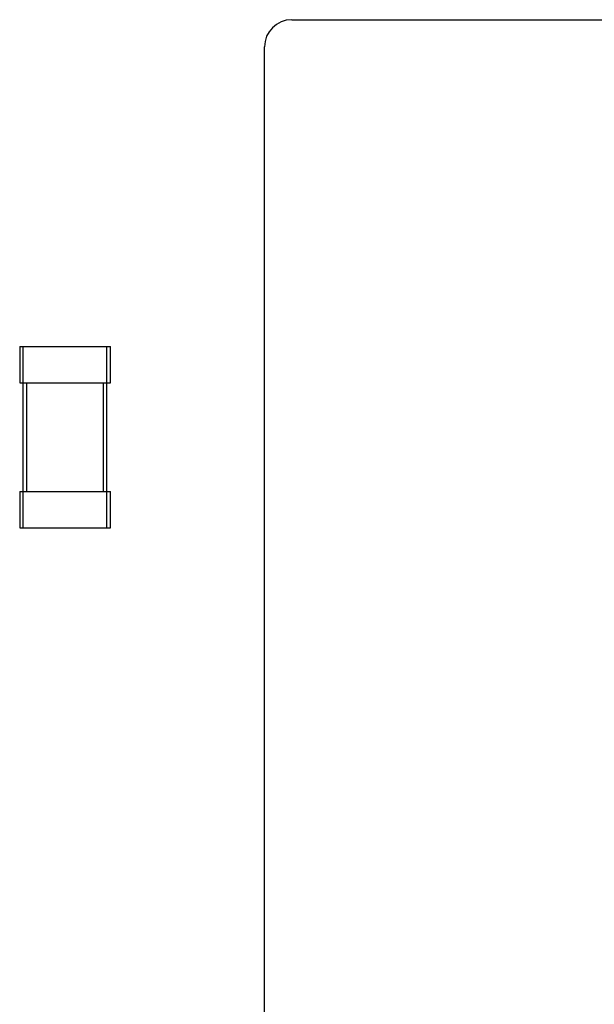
# Model space of a CAD drawing. Header units: millimetres. Extents: x -257 to 878, y 386 to 760.
# Tile 27 of 39: x 509.31 to 512.48, y 512.23 to 517.66. Entities that reach past the tile are written whole.
import ezdxf

# ---------------------------------------------------------------- set-up
doc = ezdxf.new("R2010")
doc.units = ezdxf.units.MM
doc.header["$LTSCALE"] = 30.734
doc.layers.get('0').update_dxf_attribs({"linetype": 'CONTINUOUS'})

msp = doc.modelspace()

# ---------------------------------------------------------------- linework, layer by layer
at = {"color": 7, "linetype": 'Continuous'}
for p, q in [((510.8086, 517.6566), (517.3086, 517.6566)), ((510.6586, 511.0066), (510.6586, 517.5066)), ((509.3086, 515.8566), (509.3086, 515.6566)), ((509.3086, 515.8566), (509.8086, 515.8566)), ((509.3286, 514.8566), (509.3286, 515.8566)), ((509.7886, 514.8566), (509.7886, 515.8566)), ((509.8086, 515.6566), (509.8086, 515.8566)), ((509.3086, 515.6566), (509.8086, 515.6566)), ((509.3486, 515.0566), (509.3486, 515.6566)), ((509.7686, 515.6566), (509.7686, 515.0566)), ((509.3086, 515.0566), (509.3086, 514.8566)), ((509.3086, 515.0566), (509.8086, 515.0566)), ((509.8086, 514.8566), (509.8086, 515.0566)), ((509.3086, 514.8566), (509.8086, 514.8566))]:
    msp.add_line(p, q, dxfattribs=at)
msp.add_arc((510.8086, 517.5066), 0.15, 90, 180, dxfattribs=at)

doc.saveas('drawing.dxf')
